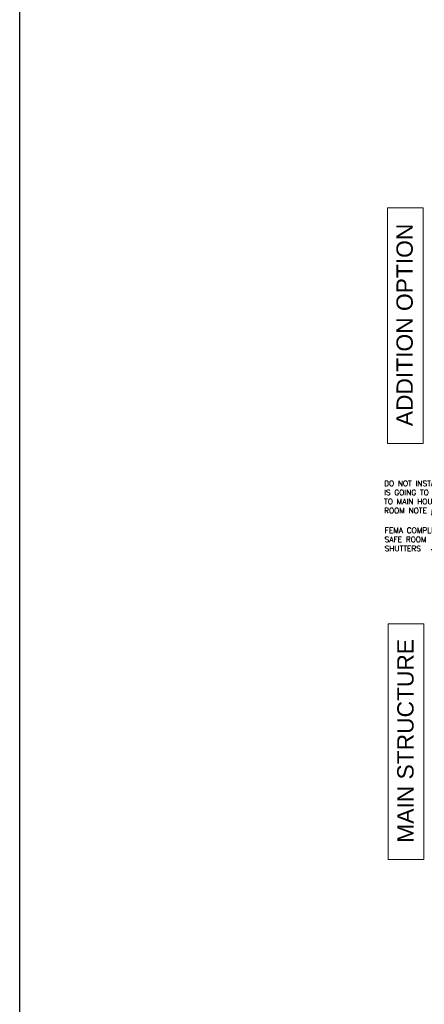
# Model space of a CAD drawing. Header units: inches. Extents: x -3803 to 34213, y -3756 to 4522.
# Tile 13 of 64: x 30961 to 31259, y 2292 to 3016. Entities that reach past the tile are written whole.
import ezdxf

# ---------------------------------------------------------------- set-up
doc = ezdxf.new("R2010")
doc.units = ezdxf.units.IN
doc.header["$LTSCALE"] = 0.011
doc.header["$MEASUREMENT"] = 0
doc.layers.get('0').update_dxf_attribs({"linetype": 'CONTINUOUS'})
doc.layers.get('Defpoints').update_dxf_attribs({"linetype": 'CONTINUOUS'})
doc.layers.add('G-ANNO-TEXT', color=2, linetype='CONTINUOUS', lineweight=9)
doc.layers.add('TEXT', color=2, linetype='CONTINUOUS')
doc.styles.add('Arial_1', font='arial.ttf', dxfattribs={"height": 12})
doc.dimstyles.new('Copy of STANDARD', dxfattribs={"dimtxt": 8, "dimasz": 3, "dimexe": 3, "dimexo": 3, "dimgap": 3, "dimtad": 1, "dimrnd": 1, "dimzin": 3, "dimdsep": 46, "dimlunit": 4, "dimtxsty": 'Standard', "dimblk": 'ARCHTICK', "dimcen": 3, "dimdle": 3, "dimadec": 0, "dimazin": 0, "dimtfac": 1, "dimtix": 1, "dimtofl": 0, "dimtmove": 1, "dimatfit": 3, "dimfxl": 3, "dimtolj": 1, "dimtzin": 0, "dimlwd": -1, "dimlwe": -1, "dimarcsym": 0})

# ---------------------------------------------------------------- blocks, each defined once
blk = doc.blocks.new('_ArchTick')
at = {"color": 0, "linetype": 'ByBlock', "const_width": 0.15}
blk.add_lwpolyline([(-0.5, -0.5), (0.5, 0.5)], dxfattribs=at)
blk = doc.blocks.new('typical interior floor plan')
at = {"layer": 'G-ANNO-TEXT', "color": 7, "flags": 128}
for points in [[(-404.98, 96.48), (-404.98, 269.95), (-378.67, 269.95), (-378.67, 96.48)], [(-404.37, -209.52), (-404.37, -36.05), (-378.06, -36.05), (-378.06, -209.52)]]:
    blk.add_lwpolyline(points, close=True, dxfattribs=at)
at = {"layer": 'G-ANNO-TEXT', "color": 7, "char_height": 12, "attachment_point": 1, "rotation": 90, "style": 'Arial_1'}
for s, insert, width in [('ADDITION OPTION', (-398.27, 109.32), 178.9215), ('MAIN STRUCTURE', (-397.66, -197.18), 180.285)]:
    blk.add_mtext(s, dxfattribs=dict(at, insert=insert, width=width))
at = {"layer": 'TEXT', "color": 2, "char_height": 4.0007, "attachment_point": 3}
for s, insert, width in [('\\pxql;{\\Fromans|c0;DO NOT INSTALL WINDOW IF MODULE IS GOING TO BE ADDED \\PTO MAIN HOUSE. REFER TO SAFE ROOM NOTE #1}', (-298.09, 69.22), 109.2801), ('\\pxql;{\\Fromans|c0;FEMA COMPLIANT\\PSAFE ROOM\\PSHUTTERS}', (-330.78, 34.67), 76.214)]:
    blk.add_mtext(s, dxfattribs=dict(at, insert=insert, width=width))
at = {"layer": 'TEXT', "color": 9, "ltscale": 10, "annotation_type": 0, "has_hookline": 1, "hookline_direction": 1}
for points, text_width in [([(-250.34, 5), (-331.8, 46.48), (-356.24, 46.4)], 102.49), ([(-265.57, -36.38), (-346.98, 18.3), (-372.67, 18.37)], 50.29)]:
    blk.add_leader(points, dimstyle='Copy of STANDARD', override={"dimasz": 6, "dimtad": 0}, dxfattribs=dict(at, text_width=text_width))

msp = doc.modelspace()

# ---------------------------------------------------------------- linework, layer by layer
at = {"layer": 'Defpoints', "ltscale": 10}
msp.add_lwpolyline([(30960.8623789, 3241.8957062), (34212.6550645, 3241.8957062), (34212.6550645, 214.5138671), (30960.8623789, 191.6652784)], close=True, dxfattribs=at)

# ---------------------------------------------------------------- block references
msp.add_blockref('typical interior floor plan', (31636.5347617, 2607.8546257))

doc.saveas('drawing.dxf')
